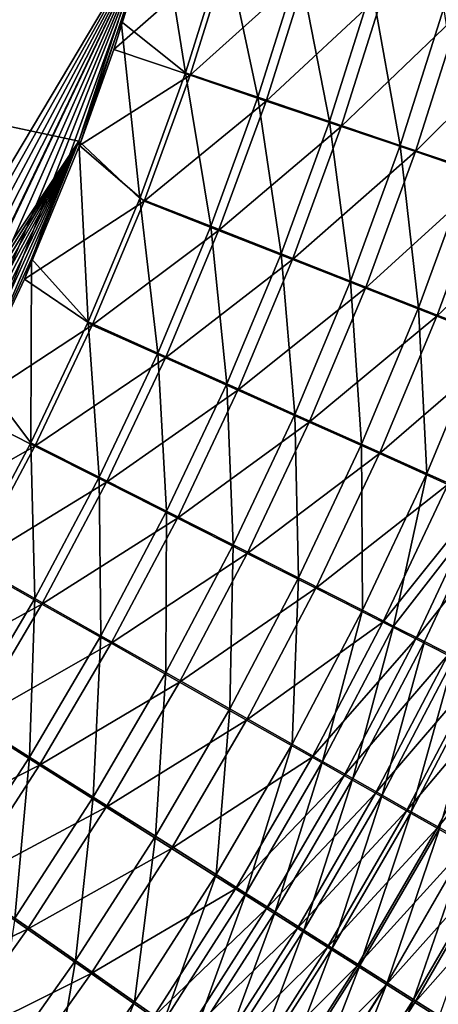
# Model space of a CAD drawing. Header units: metres. Extents: x -900 to 900, y -400 to 400.
# Tile 179 of 243: x 550 to 571, y -182 to -132. Entities that reach past the tile are written whole.
import ezdxf

# ---------------------------------------------------------------- set-up
doc = ezdxf.new("R2010")
doc.units = ezdxf.units.M

msp = doc.modelspace()

# ---------------------------------------------------------------- linework, layer by layer
at = {"layer": 'top'}
for points in [[(553.106445, -138.14418, -490.004761), (63.263184, -33.760246, -500.495972), (63.258526, -33.780186, -500.496002)], [(553.106445, -138.14418, -490.004761), (63.258526, -33.780186, -500.496002), (518.09021, -190.658234, -490.42038)], [(557.079407, -125.99765, -489.9729), (63.263184, -33.760246, -500.495972), (553.106445, -138.14418, -490.004761)], [(556.825012, -127.259506, -492.974121), (520.393921, -188.45813, -493.390167), (63.320282, -33.791721, -503.495331)], [(555.22876, -132.111816, -489.986664), (557.079407, -125.99765, -489.9729), (553.106445, -138.14418, -490.004761)], [(557.079407, -125.99765, -489.9729), (555.22876, -132.111816, -489.986664), (558.475098, -134.698517, -489.783295)], [(560.489136, -128.263641, -489.767181), (557.079407, -125.99765, -489.9729), (558.475098, -134.698517, -489.783295)], [(524.940674, -183.805832, -493.330048), (520.393921, -188.45813, -493.390167), (556.825012, -127.259506, -492.974121)], [(529.259338, -178.941071, -493.274384), (524.940674, -183.805832, -493.330048), (556.825012, -127.259506, -492.974121)], [(556.825012, -127.259506, -492.974121), (533.353516, -173.861588, -493.223022), (529.259338, -178.941071, -493.274384)], [(536.854431, -169.092468, -493.180328), (533.353516, -173.861588, -493.223022), (556.825012, -127.259506, -492.974121)], [(537.210266, -168.582886, -493.176056), (536.854431, -169.092468, -493.180328), (556.825012, -127.259506, -492.974121)], [(556.825012, -127.259506, -492.974121), (540.996582, -162.835785, -493.131531), (537.210266, -168.582886, -493.176056)], [(544.293823, -157.267899, -493.094208), (540.996582, -162.835785, -493.131531), (556.825012, -127.259506, -492.974121)], [(547.262329, -151.688629, -493.062073), (544.293823, -157.267899, -493.094208), (556.825012, -127.259506, -492.974121)], [(556.825012, -127.259506, -492.974121), (550.367432, -145.102188, -493.030304), (547.262329, -151.688629, -493.062073)], [(553.127808, -138.363708, -493.004181), (550.367432, -145.102188, -493.030304), (556.825012, -127.259506, -492.974121)], [(554.863831, -133.528336, -492.989166), (553.127808, -138.363708, -493.004181), (556.825012, -127.259506, -492.974121)], [(554.863831, -133.528336, -492.989166), (556.825012, -127.259506, -492.974121), (560.725403, -128.372971, -492.756195)], [(558.70343, -134.824112, -492.7724), (554.863831, -133.528336, -492.989166), (560.725403, -128.372971, -492.756195)], [(562.117859, -135.931305, -489.326477), (560.489136, -128.263641, -489.767181), (558.475098, -134.698517, -489.783295)], [(560.725403, -128.372971, -492.756195), (564.615967, -129.488907, -492.274109), (558.70343, -134.824112, -492.7724)], [(560.489136, -128.263641, -489.767181), (562.117859, -135.931305, -489.326477), (564.193909, -129.325012, -489.308136)], [(564.615967, -129.488907, -492.274109), (562.528748, -136.12027, -492.292633), (558.70343, -134.824112, -492.7724)], [(564.193909, -129.325012, -489.308136), (562.117859, -135.931305, -489.326477), (565.728027, -137.153748, -488.621613)], [(564.615967, -129.488907, -492.274109), (568.471619, -130.595322, -491.530334), (562.528748, -136.12027, -492.292633)], [(565.728027, -137.153748, -488.621613), (567.865417, -130.377335, -488.599976), (564.193909, -129.325012, -489.308136)], [(569.287537, -138.359741, -487.671143), (567.865417, -130.377335, -488.599976), (565.728027, -137.153748, -488.621613)], [(569.287537, -138.359741, -487.671143), (571.485229, -131.415329, -487.645111), (567.865417, -130.377335, -488.599976)], [(568.471619, -130.595322, -491.530334), (566.319885, -137.405563, -491.552338), (562.528748, -136.12027, -492.292633)], [(568.471619, -130.595322, -491.530334), (572.272949, -131.686691, -490.527527), (566.319885, -137.405563, -491.552338)], [(572.778992, -139.543411, -486.478271), (571.485229, -131.415329, -487.645111), (569.287537, -138.359741, -487.671143)], [(572.272949, -131.686691, -490.527527), (570.057739, -138.673553, -490.554138), (566.319885, -137.405563, -491.552338)], [(572.272949, -131.686691, -490.527527), (576.001343, -132.75769, -489.269043), (570.057739, -138.673553, -490.554138)], [(555.22876, -132.111816, -489.986664), (553.106445, -138.14418, -490.004761), (556.166077, -141.03421, -489.803772)], [(558.475098, -134.698517, -489.783295), (555.22876, -132.111816, -489.986664), (556.166077, -141.03421, -489.803772)], [(576.001343, -132.75769, -489.269043), (573.724243, -139.918091, -489.301361), (570.057739, -138.673553, -490.554138)], [(553.127808, -138.363708, -493.004181), (554.863831, -133.528336, -492.989166), (558.70343, -134.824112, -492.7724)], [(556.385498, -141.175735, -492.792969), (553.127808, -138.363708, -493.004181), (558.70343, -134.824112, -492.7724)], [(558.475098, -134.698517, -489.783295), (556.166077, -141.03421, -489.803772), (559.743225, -142.436157, -489.348297)], [(558.70343, -134.824112, -492.7724), (562.528748, -136.12027, -492.292633), (556.385498, -141.175735, -492.792969)], [(559.743225, -142.436157, -489.348297), (562.117859, -135.931305, -489.326477), (558.475098, -134.698517, -489.783295)], [(563.288391, -143.826477, -488.645355), (562.117859, -135.931305, -489.326477), (559.743225, -142.436157, -489.348297)], [(562.117859, -135.931305, -489.326477), (563.288391, -143.826477, -488.645355), (565.728027, -137.153748, -488.621613)], [(562.528748, -136.12027, -492.292633), (560.141785, -142.649765, -492.314606), (556.385498, -141.175735, -492.792969)], [(562.528748, -136.12027, -492.292633), (566.319885, -137.405563, -491.552338), (560.141785, -142.649765, -492.314606)], [(566.319885, -137.405563, -491.552338), (563.864502, -144.111572, -491.576355), (560.141785, -142.649765, -492.314606)], [(565.728027, -137.153748, -488.621613), (563.288391, -143.826477, -488.645355), (566.783813, -145.198212, -487.697388)], [(566.319885, -137.405563, -491.552338), (570.057739, -138.673553, -490.554138), (563.864502, -144.111572, -491.576355)], [(566.783813, -145.198212, -487.697388), (569.287537, -138.359741, -487.671143), (565.728027, -137.153748, -488.621613)], [(522.644226, -186.225739, -490.359344), (553.106445, -138.14418, -490.004761), (518.09021, -190.658234, -490.42038)], [(522.644226, -186.225739, -490.359344), (526.977783, -181.583008, -490.302704), (553.106445, -138.14418, -490.004761)], [(526.977783, -181.583008, -490.302704), (531.085754, -176.740479, -490.250458), (553.106445, -138.14418, -490.004761)], [(553.106445, -138.14418, -490.004761), (531.085754, -176.740479, -490.250458), (534.963257, -171.708542, -490.202545)], [(534.963257, -171.708542, -490.202545), (538.605225, -166.497635, -490.158966), (553.106445, -138.14418, -490.004761)], [(538.605225, -166.497635, -490.158966), (542.006714, -161.118149, -490.119659), (553.106445, -138.14418, -490.004761)], [(553.106445, -138.14418, -490.004761), (542.006714, -161.118149, -490.119659), (545.162659, -155.580505, -490.084595)], [(545.162659, -155.580505, -490.084595), (548.068054, -149.895493, -490.053741), (553.106445, -138.14418, -490.004761)], [(548.068054, -149.895493, -490.053741), (550.717773, -144.077728, -490.02713), (553.106445, -138.14418, -490.004761)], [(550.367432, -145.102188, -493.030304), (553.127808, -138.363708, -493.004181), (556.385498, -141.175735, -492.792969)], [(553.106445, -138.14418, -490.004761), (550.717773, -144.077728, -490.02713), (553.566162, -147.255356, -489.828522)], [(556.166077, -141.03421, -489.803772), (553.106445, -138.14418, -490.004761), (553.566162, -147.255356, -489.828522)], [(570.212463, -146.544693, -486.507507), (569.287537, -138.359741, -487.671143), (566.783813, -145.198212, -487.697388)], [(570.212463, -146.544693, -486.507507), (572.778992, -139.543411, -486.478271), (569.287537, -138.359741, -487.671143)], [(570.057739, -138.673553, -490.554138), (567.534973, -145.553833, -490.58075), (563.864502, -144.111572, -491.576355)], [(570.057739, -138.673553, -490.554138), (573.724243, -139.918091, -489.301361), (567.534973, -145.553833, -490.58075)], [(573.724243, -139.918091, -489.301361), (571.135376, -146.969543, -489.331085), (567.534973, -145.553833, -490.58075)], [(570.212463, -146.544693, -486.507507), (573.560425, -147.860397, -485.081726), (572.778992, -139.543411, -486.478271)], [(573.724243, -139.918091, -489.301361), (577.304199, -141.134048, -487.800262), (571.135376, -146.969543, -489.331085)], [(553.775757, -147.41246, -492.817841), (550.367432, -145.102188, -493.030304), (556.385498, -141.175735, -492.792969)], [(557.074097, -148.824234, -489.373566), (556.166077, -141.03421, -489.803772), (553.566162, -147.255356, -489.828522)], [(556.385498, -141.175735, -492.792969), (560.141785, -142.649765, -492.314606), (553.775757, -147.41246, -492.817841)], [(556.166077, -141.03421, -489.803772), (557.074097, -148.824234, -489.373566), (559.743225, -142.436157, -489.348297)], [(577.304199, -141.134048, -487.800262), (574.651001, -148.352905, -487.833679), (571.135376, -146.969543, -489.331085)], [(559.743225, -142.436157, -489.348297), (557.074097, -148.824234, -489.373566), (560.550476, -150.380188, -488.671173)], [(560.550476, -150.380188, -488.671173), (563.288391, -143.826477, -488.645355), (559.743225, -142.436157, -489.348297)], [(560.141785, -142.649765, -492.314606), (557.459167, -149.062012, -492.340027), (553.775757, -147.41246, -492.817841)], [(560.141785, -142.649765, -492.314606), (563.864502, -144.111572, -491.576355), (557.459167, -149.062012, -492.340027)], [(563.978088, -151.915405, -487.723755), (563.288391, -143.826477, -488.645355), (560.550476, -150.380188, -488.671173)], [(563.288391, -143.826477, -488.645355), (563.978088, -151.915405, -487.723755), (566.783813, -145.198212, -487.697388)], [(550.682861, -153.347855, -489.857574), (550.717773, -144.077728, -490.02713), (548.068054, -149.895493, -490.053741)], [(553.566162, -147.255356, -489.828522), (550.717773, -144.077728, -490.02713), (550.682861, -153.347855, -489.857574)], [(563.864502, -144.111572, -491.576355), (561.109558, -150.697968, -491.602295), (557.459167, -149.062012, -492.340027)], [(563.864502, -144.111572, -491.576355), (567.534973, -145.553833, -490.58075), (561.109558, -150.697968, -491.602295)], [(547.262329, -151.688629, -493.062073), (550.367432, -145.102188, -493.030304), (553.775757, -147.41246, -492.817841)], [(566.783813, -145.198212, -487.697388), (563.978088, -151.915405, -487.723755), (567.340149, -153.422424, -486.534424)], [(567.340149, -153.422424, -486.534424), (570.212463, -146.544693, -486.507507), (566.783813, -145.198212, -487.697388)], [(567.534973, -145.553833, -490.58075), (564.708679, -152.312119, -490.607239), (561.109558, -150.697968, -491.602295)], [(567.534973, -145.553833, -490.58075), (571.135376, -146.969543, -489.331085), (564.708679, -152.312119, -490.607239)], [(570.623047, -154.895096, -485.109222), (570.212463, -146.544693, -486.507507), (567.340149, -153.422424, -486.534424)], [(570.212463, -146.544693, -486.507507), (570.623047, -154.895096, -485.109222), (573.560425, -147.860397, -485.081726)], [(550.881714, -153.52005, -492.846985), (547.262329, -151.688629, -493.062073), (553.775757, -147.41246, -492.817841)], [(554.117615, -155.081833, -489.402283), (553.566162, -147.255356, -489.828522), (550.682861, -153.347855, -489.857574)], [(553.775757, -147.41246, -492.817841), (557.459167, -149.062012, -492.340027), (550.881714, -153.52005, -492.846985)], [(554.117615, -155.081833, -489.402283), (557.074097, -148.824234, -489.373566), (553.566162, -147.255356, -489.828522)], [(571.135376, -146.969543, -489.331085), (568.238953, -153.896637, -489.358154), (564.708679, -152.312119, -490.607239)], [(571.135376, -146.969543, -489.331085), (574.651001, -148.352905, -487.833679), (568.238953, -153.896637, -489.358154)], [(570.623047, -154.895096, -485.109222), (573.813599, -156.32753, -483.454742), (573.560425, -147.860397, -485.081726)], [(574.651001, -148.352905, -487.833679), (571.686096, -155.445023, -487.861267), (568.238953, -153.896637, -489.358154)], [(557.521423, -156.801529, -488.698975), (557.074097, -148.824234, -489.373566), (554.117615, -155.081833, -489.402283)], [(557.074097, -148.824234, -489.373566), (557.521423, -156.801529, -488.698975), (560.550476, -150.380188, -488.671173)], [(557.459167, -149.062012, -492.340027), (554.48822, -155.343185, -492.368805), (550.881714, -153.52005, -492.846985)], [(557.459167, -149.062012, -492.340027), (561.109558, -150.697968, -491.602295), (554.48822, -155.343185, -492.368805)], [(547.523926, -159.297791, -489.890869), (550.682861, -153.347855, -489.857574), (548.068054, -149.895493, -490.053741)], [(560.550476, -150.380188, -488.671173), (557.521423, -156.801529, -488.698975), (560.877258, -158.498322, -487.750092)], [(560.877258, -158.498322, -487.750092), (563.978088, -151.915405, -487.723755), (560.550476, -150.380188, -488.671173)], [(561.109558, -150.697968, -491.602295), (558.062195, -157.151306, -491.630127), (554.48822, -155.343185, -492.368805)], [(561.109558, -150.697968, -491.602295), (564.708679, -152.312119, -490.607239), (558.062195, -157.151306, -491.630127)], [(544.293823, -157.267899, -493.094208), (547.262329, -151.688629, -493.062073), (550.881714, -153.52005, -492.846985)], [(564.708679, -152.312119, -490.607239), (561.585754, -158.935364, -490.633514), (558.062195, -157.151306, -491.630127)], [(564.168701, -160.163956, -486.558838), (563.978088, -151.915405, -487.723755), (560.877258, -158.498322, -487.750092)], [(564.708679, -152.312119, -490.607239), (568.238953, -153.896637, -489.358154), (561.585754, -158.935364, -490.633514)], [(563.978088, -151.915405, -487.723755), (564.168701, -160.163956, -486.558838), (567.340149, -153.422424, -486.534424)], [(550.88147, -161.195419, -489.434326), (550.682861, -153.347855, -489.857574), (547.523926, -159.297791, -489.890869)], [(550.88147, -161.195419, -489.434326), (554.117615, -155.081833, -489.402283), (550.682861, -153.347855, -489.857574)], [(547.711365, -159.484451, -492.880371), (544.293823, -157.267899, -493.094208), (550.881714, -153.52005, -492.846985)], [(550.881714, -153.52005, -492.846985), (554.48822, -155.343185, -492.368805), (547.711365, -159.484451, -492.880371)], [(567.340149, -153.422424, -486.534424), (564.168701, -160.163956, -486.558838), (567.382263, -161.791565, -485.131104)], [(567.382263, -161.791565, -485.131104), (570.623047, -154.895096, -485.109222), (567.340149, -153.422424, -486.534424)], [(568.238953, -153.896637, -489.358154), (565.041748, -160.686646, -489.382324), (561.585754, -158.935364, -490.633514)], [(568.238953, -153.896637, -489.358154), (571.686096, -155.445023, -487.861267), (565.041748, -160.686646, -489.382324)], [(554.48822, -155.343185, -492.368805), (551.236633, -161.47966, -492.400848), (547.711365, -159.484451, -492.880371)], [(554.208557, -163.077408, -488.728668), (554.117615, -155.081833, -489.402283), (550.88147, -161.195419, -489.434326)], [(554.48822, -155.343185, -492.368805), (558.062195, -157.151306, -491.630127), (551.236633, -161.47966, -492.400848)], [(554.208557, -163.077408, -488.728668), (557.521423, -156.801529, -488.698975), (554.117615, -155.081833, -489.402283)], [(568.955872, -162.589081, -484.330688), (570.623047, -154.895096, -485.109222), (567.382263, -161.791565, -485.131104)], [(570.623047, -154.895096, -485.109222), (568.955872, -162.589081, -484.330688), (573.813599, -156.32753, -483.454742)], [(571.686096, -155.445023, -487.861267), (568.416016, -162.397949, -487.882782), (565.041748, -160.686646, -489.382324)], [(571.686096, -155.445023, -487.861267), (573.374207, -156.203735, -487.022125), (568.416016, -162.397949, -487.882782)], [(573.374207, -156.203735, -487.022125), (570.068298, -163.236481, -487.042114), (568.416016, -162.397949, -487.882782)], [(568.955872, -162.589081, -484.330688), (570.505249, -163.374664, -483.473663), (573.813599, -156.32753, -483.454742)], [(573.374207, -156.203735, -487.022125), (575.036316, -156.951111, -486.123627), (570.068298, -163.236481, -487.042114)], [(573.813599, -156.32753, -483.454742), (570.505249, -163.374664, -483.473663), (572.028748, -164.147507, -482.560883)], [(557.488342, -164.934265, -487.776306), (557.521423, -156.801529, -488.698975), (554.208557, -163.077408, -488.728668)], [(557.521423, -156.801529, -488.698975), (557.488342, -164.934265, -487.776306), (560.877258, -158.498322, -487.750092)], [(558.062195, -157.151306, -491.630127), (554.729858, -163.458435, -491.659668), (551.236633, -161.47966, -492.400848)], [(558.062195, -157.151306, -491.630127), (561.585754, -158.935364, -490.633514), (554.729858, -163.458435, -491.659668)], [(575.036316, -156.951111, -486.123627), (571.695068, -164.062469, -486.141968), (570.068298, -163.236481, -487.042114)], [(560.877258, -158.498322, -487.750092), (557.488342, -164.934265, -487.776306), (560.704895, -166.756912, -486.580444)], [(560.704895, -166.756912, -486.580444), (564.168701, -160.163956, -486.558838), (560.877258, -158.498322, -487.750092)], [(547.373291, -167.151505, -489.469696), (550.88147, -161.195419, -489.434326), (547.523926, -159.297791, -489.890869)], [(561.585754, -158.935364, -490.633514), (558.173462, -165.410782, -490.659393), (554.729858, -163.458435, -491.659668)], [(561.585754, -158.935364, -490.633514), (565.041748, -160.686646, -489.382324), (558.173462, -165.410782, -490.659393)], [(547.711365, -159.484451, -492.880371), (551.236633, -161.47966, -492.400848), (544.272766, -165.291595, -492.917938)], [(563.84491, -168.537811, -485.147125), (564.168701, -160.163956, -486.558838), (560.704895, -166.756912, -486.580444)], [(564.168701, -160.163956, -486.558838), (563.84491, -168.537811, -485.147125), (567.382263, -161.791565, -485.131104)], [(565.041748, -160.686646, -489.382324), (561.550659, -167.327148, -489.403351), (558.173462, -165.410782, -490.659393)], [(565.041748, -160.686646, -489.382324), (568.416016, -162.397949, -487.882782), (561.550659, -167.327148, -489.403351)], [(550.619202, -169.194733, -488.760132), (550.88147, -161.195419, -489.434326), (547.373291, -167.151505, -489.469696)], [(550.619202, -169.194733, -488.760132), (554.208557, -163.077408, -488.728668), (550.88147, -161.195419, -489.434326)], [(551.236633, -161.47966, -492.400848), (547.712219, -167.457825, -492.436188), (544.272766, -165.291595, -492.917938)], [(551.236633, -161.47966, -492.400848), (554.729858, -163.458435, -491.659668), (547.712219, -167.457825, -492.436188)], [(567.382263, -161.791565, -485.131104), (563.84491, -168.537811, -485.147125), (565.382263, -169.41037, -484.343536)], [(565.382263, -169.41037, -484.343536), (568.955872, -162.589081, -484.330688), (567.382263, -161.791565, -485.131104)], [(568.416016, -162.397949, -487.882782), (564.847473, -169.199631, -487.897858), (561.550659, -167.327148, -489.403351)], [(568.416016, -162.397949, -487.882782), (570.068298, -163.236481, -487.042114), (564.847473, -169.199631, -487.897858)], [(566.895813, -170.269836, -483.483093), (568.955872, -162.589081, -484.330688), (565.382263, -169.41037, -484.343536)], [(570.505249, -163.374664, -483.473663), (568.955872, -162.589081, -484.330688), (566.895813, -170.269836, -483.483093)], [(553.818665, -171.210526, -487.802185), (554.208557, -163.077408, -488.728668), (550.619202, -169.194733, -488.760132)], [(553.818665, -171.210526, -487.802185), (557.488342, -164.934265, -487.776306), (554.208557, -163.077408, -488.728668)], [(570.068298, -163.236481, -487.042114), (566.461609, -170.117065, -487.053833), (564.847473, -169.199631, -487.897858)], [(570.068298, -163.236481, -487.042114), (571.695068, -164.062469, -486.141968), (566.461609, -170.117065, -487.053833)], [(554.729858, -163.458435, -491.659668), (551.120056, -169.606125, -491.690887), (547.712219, -167.457825, -492.436188)], [(554.729858, -163.458435, -491.659668), (558.173462, -165.410782, -490.659393), (551.120056, -169.606125, -491.690887)], [(570.505249, -163.374664, -483.473663), (566.895813, -170.269836, -483.483093), (568.383972, -171.115295, -482.56665)], [(572.028748, -164.147507, -482.560883), (570.505249, -163.374664, -483.473663), (568.383972, -171.115295, -482.56665)], [(571.695068, -164.062469, -486.141968), (568.05072, -171.020721, -486.150055), (566.461609, -170.117065, -487.053833)], [(571.695068, -164.062469, -486.141968), (573.294739, -164.875046, -485.183258), (568.05072, -171.020721, -486.150055)], [(572.028748, -164.147507, -482.560883), (568.383972, -171.115295, -482.56665), (569.845154, -171.945862, -481.595062)], [(573.524841, -164.906784, -481.59317), (572.028748, -164.147507, -482.560883), (569.845154, -171.945862, -481.595062)], [(556.95575, -173.18895, -486.599091), (557.488342, -164.934265, -487.776306), (553.818665, -171.210526, -487.802185)], [(557.488342, -164.934265, -487.776306), (556.95575, -173.18895, -486.599091), (560.704895, -166.756912, -486.580444)], [(573.294739, -164.875046, -485.183258), (569.613159, -171.909668, -485.1875), (568.05072, -171.020721, -486.150055)], [(573.294739, -164.875046, -485.183258), (574.865601, -165.67337, -484.16687), (569.613159, -171.909668, -485.1875)], [(569.845154, -171.945862, -481.595062), (571.277832, -172.760666, -480.569244), (573.524841, -164.906784, -481.59317)], [(558.173462, -165.410782, -490.659393), (554.479065, -171.725586, -490.684692), (551.120056, -169.606125, -491.690887)], [(558.173462, -165.410782, -490.659393), (561.550659, -167.327148, -489.403351), (554.479065, -171.725586, -490.684692)], [(574.865601, -165.67337, -484.16687), (571.147278, -172.782944, -484.167023), (569.613159, -171.909668, -485.1875)], [(574.865601, -165.67337, -484.16687), (576.406006, -166.456604, -483.09375), (571.147278, -172.782944, -484.167023)], [(560.704895, -166.756912, -486.580444), (556.95575, -173.18895, -486.599091), (560.017639, -175.121811, -485.156921)], [(560.017639, -175.121811, -485.156921), (563.84491, -168.537811, -485.147125), (560.704895, -166.756912, -486.580444)], [(576.406006, -166.456604, -483.09375), (572.651489, -173.639633, -483.089539), (571.147278, -172.782944, -484.167023)], [(546.760803, -175.140396, -488.793304), (550.619202, -169.194733, -488.760132), (547.373291, -167.151505, -489.469696)], [(547.712219, -167.457825, -492.436188), (551.120056, -169.606125, -491.690887), (543.922607, -173.264053, -492.47467)], [(561.550659, -167.327148, -489.403351), (557.772705, -173.805756, -489.42099), (554.479065, -171.725586, -490.684692)], [(561.550659, -167.327148, -489.403351), (564.847473, -169.199631, -487.897858), (557.772705, -173.805756, -489.42099)], [(561.516479, -176.068695, -484.348328), (563.84491, -168.537811, -485.147125), (560.017639, -175.121811, -485.156921)], [(563.84491, -168.537811, -485.147125), (561.516479, -176.068695, -484.348328), (565.382263, -169.41037, -484.343536)], [(549.875183, -177.314392, -487.827606), (550.619202, -169.194733, -488.760132), (546.760803, -175.140396, -488.793304)], [(549.875183, -177.314392, -487.827606), (553.818665, -171.210526, -487.802185), (550.619202, -169.194733, -488.760132)], [(564.847473, -169.199631, -487.897858), (560.987244, -175.837997, -487.906189), (557.772705, -173.805756, -489.42099)], [(564.847473, -169.199631, -487.897858), (566.461609, -170.117065, -487.053833), (560.987244, -175.837997, -487.906189)], [(551.120056, -169.606125, -491.690887), (547.240295, -175.581207, -491.723663), (543.922607, -173.264053, -492.47467)], [(551.120056, -169.606125, -491.690887), (554.479065, -171.725586, -490.684692), (547.240295, -175.581207, -491.723663)], [(565.382263, -169.41037, -484.343536), (561.516479, -176.068695, -484.348328), (562.991882, -177.001282, -483.482544)], [(562.991882, -177.001282, -483.482544), (566.895813, -170.269836, -483.483093), (565.382263, -169.41037, -484.343536)], [(566.461609, -170.117065, -487.053833), (562.560852, -176.833588, -487.056854), (560.987244, -175.837997, -487.906189)], [(566.461609, -170.117065, -487.053833), (568.05072, -171.020721, -486.150055), (562.560852, -176.833588, -487.056854)], [(566.895813, -170.269836, -483.483093), (562.991882, -177.001282, -483.482544), (564.442322, -177.918564, -482.560425)], [(568.383972, -171.115295, -482.56665), (566.895813, -170.269836, -483.483093), (564.442322, -177.918564, -482.560425)], [(552.928223, -179.447769, -486.614502), (553.818665, -171.210526, -487.802185), (549.875183, -177.314392, -487.827606)], [(552.928223, -179.447769, -486.614502), (556.95575, -173.18895, -486.599091), (553.818665, -171.210526, -487.802185)], [(568.05072, -171.020721, -486.150055), (564.109802, -177.814117, -486.147461), (562.560852, -176.833588, -487.056854)], [(568.05072, -171.020721, -486.150055), (569.613159, -171.909668, -485.1875), (564.109802, -177.814117, -486.147461)], [(568.383972, -171.115295, -482.56665), (564.442322, -177.918564, -482.560425), (565.866211, -178.819595, -481.582794)], [(569.845154, -171.945862, -481.595062), (568.383972, -171.115295, -482.56665), (565.866211, -178.819595, -481.582794)], [(554.479065, -171.725586, -490.684692), (550.509766, -177.867004, -490.70929), (547.240295, -175.581207, -491.723663)], [(554.479065, -171.725586, -490.684692), (557.772705, -173.805756, -489.42099), (550.509766, -177.867004, -490.70929)], [(569.613159, -171.909668, -485.1875), (565.632568, -178.778564, -485.178894), (564.109802, -177.814117, -486.147461)], [(569.613159, -171.909668, -485.1875), (571.147278, -172.782944, -484.167023), (565.632568, -178.778564, -485.178894)], [(565.866211, -178.819595, -481.582794), (567.262146, -179.703384, -480.550598), (569.845154, -171.945862, -481.595062)], [(567.262146, -179.703384, -480.550598), (571.277832, -172.760666, -480.569244), (569.845154, -171.945862, -481.595062)], [(555.907166, -181.53154, -485.160217), (556.95575, -173.18895, -486.599091), (552.928223, -179.447769, -486.614502)], [(556.95575, -173.18895, -486.599091), (555.907166, -181.53154, -485.160217), (560.017639, -175.121811, -485.156921)], [(571.147278, -172.782944, -484.167023), (567.127502, -179.725922, -484.152008), (565.632568, -178.778564, -485.178894)], [(571.147278, -172.782944, -484.167023), (572.651489, -173.639633, -483.089539), (567.127502, -179.725922, -484.152008)], [(571.277832, -172.760666, -480.569244), (567.262146, -179.703384, -480.550598), (568.628601, -180.569092, -479.464996)], [(572.680603, -173.558899, -479.490295), (571.277832, -172.760666, -480.569244), (568.628601, -180.569092, -479.464996)], [(572.651489, -173.639633, -483.089539), (568.593018, -180.655167, -483.067841), (567.127502, -179.725922, -484.152008)], [(572.651489, -173.639633, -483.089539), (574.124268, -174.478912, -481.956299), (568.593018, -180.655167, -483.067841)], [(572.680603, -173.558899, -479.490295), (568.628601, -180.569092, -479.464996), (569.964294, -181.415833, -478.327148)], [(574.052063, -174.339767, -478.359436), (572.680603, -173.558899, -479.490295), (569.964294, -181.415833, -478.327148)], [(557.772705, -173.805756, -489.42099), (553.714905, -180.110062, -489.435028), (550.509766, -177.867004, -490.70929)], [(557.772705, -173.805756, -489.42099), (560.987244, -175.837997, -487.906189), (553.714905, -180.110062, -489.435028)], [(574.124268, -174.478912, -481.956299), (570.027588, -181.565369, -481.927521), (568.593018, -180.655167, -483.067841)], [(574.052063, -174.339767, -478.359436), (569.964294, -181.415833, -478.327148), (571.267944, -182.242752, -477.138306)], [(574.124268, -174.478912, -481.956299), (575.564209, -175.299927, -480.768524), (570.027588, -181.565369, -481.927521)], [(560.017639, -175.121811, -485.156921), (555.907166, -181.53154, -485.160217), (557.365051, -182.5522, -484.344788)], [(557.365051, -182.5522, -484.344788), (561.516479, -176.068695, -484.348328), (560.017639, -175.121811, -485.156921)], [(547.240295, -175.581207, -491.723663), (550.509766, -177.867004, -490.70929), (543.0979, -181.370483, -491.757843)], [(575.564209, -175.299927, -480.768524), (571.429932, -182.455643, -480.732391), (570.027588, -181.565369, -481.927521)], [(560.987244, -175.837997, -487.906189), (556.842163, -182.300995, -487.90741), (553.714905, -180.110062, -489.435028)], [(560.987244, -175.837997, -487.906189), (562.560852, -176.833588, -487.056854), (556.842163, -182.300995, -487.90741)], [(558.799927, -183.557266, -483.47168), (561.516479, -176.068695, -484.348328), (557.365051, -182.5522, -484.344788)], [(561.516479, -176.068695, -484.348328), (558.799927, -183.557266, -483.47168), (562.991882, -177.001282, -483.482544)], [(562.560852, -176.833588, -487.056854), (558.372681, -183.374115, -487.050873), (556.842163, -182.300995, -487.90741)], [(562.560852, -176.833588, -487.056854), (564.109802, -177.814117, -486.147461), (558.372681, -183.374115, -487.050873)], [(562.991882, -177.001282, -483.482544), (558.799927, -183.557266, -483.47168), (560.210205, -184.545715, -482.541748)], [(564.442322, -177.918564, -482.560425), (562.991882, -177.001282, -483.482544), (560.210205, -184.545715, -482.541748)], [(548.629211, -185.520981, -486.626495), (552.928223, -179.447769, -486.614502), (549.875183, -177.314392, -487.827606)], [(550.509766, -177.867004, -490.70929), (546.272827, -183.82225, -490.733002), (543.0979, -181.370483, -491.757843)], [(550.509766, -177.867004, -490.70929), (553.714905, -180.110062, -489.435028), (546.272827, -183.82225, -490.733002)], [(564.109802, -177.814117, -486.147461), (559.878967, -184.430878, -486.133728), (558.372681, -183.374115, -487.050873)], [(564.109802, -177.814117, -486.147461), (565.632568, -178.778564, -485.178894), (559.878967, -184.430878, -486.133728)], [(564.442322, -177.918564, -482.560425), (560.210205, -184.545715, -482.541748), (561.59436, -185.516464, -481.555878)], [(565.866211, -178.819595, -481.582794), (564.442322, -177.918564, -482.560425), (561.59436, -185.516464, -481.555878)], [(565.632568, -178.778564, -485.178894), (561.359497, -185.470139, -485.156921), (559.878967, -184.430878, -486.133728)], [(565.632568, -178.778564, -485.178894), (567.127502, -179.725922, -484.152008), (561.359497, -185.470139, -485.156921)], [(561.59436, -185.516464, -481.555878), (562.950989, -186.468491, -480.514984), (565.866211, -178.819595, -481.582794)], [(562.950989, -186.468491, -480.514984), (567.262146, -179.703384, -480.550598), (565.866211, -178.819595, -481.582794)], [(551.520264, -187.755005, -485.156647), (552.928223, -179.447769, -486.614502), (548.629211, -185.520981, -486.626495)], [(551.520264, -187.755005, -485.156647), (555.907166, -181.53154, -485.160217), (552.928223, -179.447769, -486.614502)], [(553.714905, -180.110062, -489.435028), (549.384216, -186.227661, -489.44519), (546.272827, -183.82225, -490.733002)], [(553.714905, -180.110062, -489.435028), (556.842163, -182.300995, -487.90741), (549.384216, -186.227661, -489.44519)], [(567.127502, -179.725922, -484.152008), (562.812622, -186.490784, -484.121338), (561.359497, -185.470139, -485.156921)], [(567.127502, -179.725922, -484.152008), (568.593018, -180.655167, -483.067841), (562.812622, -186.490784, -484.121338)], [(567.262146, -179.703384, -480.550598), (562.950989, -186.468491, -480.514984), (564.278748, -187.400818, -479.420227)], [(568.628601, -180.569092, -479.464996), (567.262146, -179.703384, -480.550598), (564.278748, -187.400818, -479.420227)], [(568.593018, -180.655167, -483.067841), (564.236755, -187.491745, -483.027985), (562.812622, -186.490784, -484.121338)], [(568.593018, -180.655167, -483.067841), (570.027588, -181.565369, -481.927521), (564.236755, -187.491745, -483.027985)], [(568.628601, -180.569092, -479.464996), (564.278748, -187.400818, -479.420227), (565.576172, -188.312531, -478.272888)], [(569.964294, -181.415833, -478.327148), (568.628601, -180.569092, -479.464996), (565.576172, -188.312531, -478.272888)], [(552.934692, -188.848984, -484.332489), (555.907166, -181.53154, -485.160217), (551.520264, -187.755005, -485.156647)], [(555.907166, -181.53154, -485.160217), (552.934692, -188.848984, -484.332489), (557.365051, -182.5522, -484.344788)], [(570.027588, -181.565369, -481.927521), (565.630554, -188.472015, -481.878052), (564.236755, -187.491745, -483.027985)], [(569.964294, -181.415833, -478.327148), (565.576172, -188.312531, -478.272888), (566.842102, -189.202682, -477.074158)], [(570.027588, -181.565369, -481.927521), (571.429932, -182.455643, -480.732391), (565.630554, -188.472015, -481.878052)], [(571.267944, -182.242752, -477.138306), (569.964294, -181.415833, -478.327148), (566.842102, -189.202682, -477.074158)]]:
    msp.add_3dface(points, dxfattribs=at)

doc.saveas('drawing.dxf')
